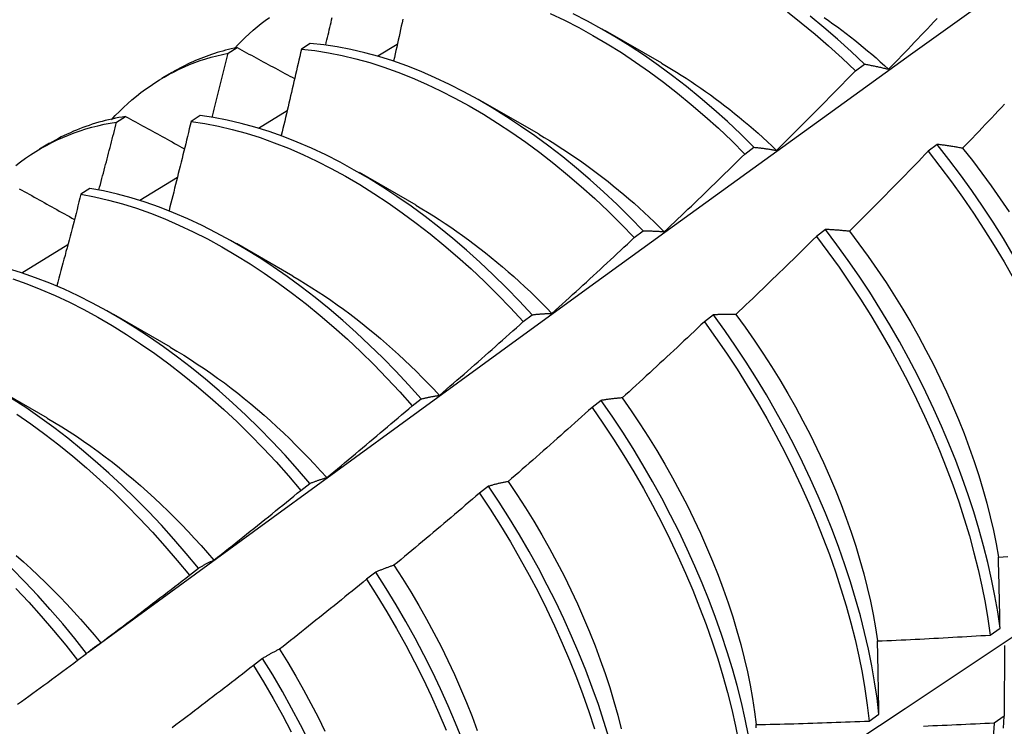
# Model space of a CAD drawing. Header units: inches. Extents: x 0 to 139, y -11 to 90.
# Tile 51 of 59: x 116.857 to 117.136, y 45.57 to 45.77. Entities that reach past the tile are written whole.
import ezdxf

# ---------------------------------------------------------------- set-up
doc = ezdxf.new("R2010")
doc.units = ezdxf.units.IN
doc.header["$LTSCALE"] = 8.352245
doc.header["$MEASUREMENT"] = 0
doc.layers.add('Visible Edges(ANSI)', color=7, linetype='Continuous', lineweight=25)

msp = doc.modelspace()

# ---------------------------------------------------------------- linework, layer by layer
at = {"layer": 'Visible Edges(ANSI)'}
for p, q in [((117.02259, 45.76709), (117.0386, 45.75787)), ((116.91582, 45.76065), (116.91837, 45.76222)), ((116.93912, 45.76339), (116.93659, 45.76174)), ((116.95821, 45.75983), (116.96375, 45.76315)), ((117.09348, 45.75565), (117.09601, 45.75755)), ((116.89721, 45.75367), (116.90002, 45.75529)), ((116.98779, 45.74699), (117.0038, 45.73778)), ((116.88426, 45.74113), (116.88681, 45.74271)), ((116.90788, 45.74294), (116.90536, 45.74128)), ((116.92443, 45.73944), (116.93256, 45.74436)), ((116.86241, 45.73358), (116.86522, 45.7352)), ((117.06218, 45.73207), (117.06471, 45.73398)), ((117.11663, 45.7348), (117.11408, 45.73286)), ((116.89083, 45.71898), (116.90147, 45.72548)), ((116.95299, 45.7269), (116.969, 45.71769)), ((116.87669, 45.72234), (116.87417, 45.72067)), ((117.03083, 45.7084), (117.03337, 45.71032)), ((117.08498, 45.71071), (117.08242, 45.70876)), ((116.85741, 45.69845), (116.87047, 45.70649)), ((116.91819, 45.70681), (116.9342, 45.69759)), ((116.88339, 45.68672), (116.8994, 45.6775)), ((116.99943, 45.68464), (117.00197, 45.68656)), ((117.05326, 45.68654), (117.05069, 45.68459)), ((116.84859, 45.66663), (116.86461, 45.65741)), ((116.96797, 45.66079), (116.97052, 45.66272)), ((117.02147, 45.66231), (117.01889, 45.66035)), ((116.93645, 45.63685), (116.939, 45.63879)), ((116.98959, 45.63801), (116.98702, 45.63605)), ((116.90487, 45.61283), (116.90743, 45.61478)), ((116.95764, 45.61366), (116.95506, 45.61169)), ((117.13166, 45.59587), (117.13443, 45.59784)), ((117.13567, 45.5929), (117.1356, 45.57287)), ((116.87322, 45.58874), (116.87578, 45.59069)), ((116.92561, 45.58926), (116.92302, 45.58728)), ((117.09735, 45.57154), (117.10013, 45.57351)), ((117.1356, 45.57287), (117.13277, 45.57094))]:
    msp.add_line(p, q, dxfattribs=at)
at = {"layer": 'Visible Edges(ANSI)', "flags": 128}
for points in [[(116.87622, 45.59106), (116.89962, 45.60815), (116.92299, 45.62521), (116.94634, 45.64223), (116.96966, 45.65922), (116.99295, 45.67616), (117.01622, 45.69306), (117.03946, 45.70992), (117.06268, 45.72673), (117.08588, 45.7435), (117.10906, 45.76022), (117.13222, 45.77689), (117.15537, 45.79352), (117.1785, 45.8101), (117.20161, 45.82662), (117.22471, 45.8431), (117.2478, 45.85952), (117.27087, 45.87588), (117.29394, 45.89219), (117.317, 45.90845)], [(116.91757, 45.76188), (116.9186, 45.76298), (116.91965, 45.76405), (116.92071, 45.7651), (116.9218, 45.76611), (116.92291, 45.7671), (116.92404, 45.76806), (116.92518, 45.76899), (116.92635, 45.76989), (116.92753, 45.77075)], [(116.94348, 45.76293), (116.94365, 45.76364), (116.94382, 45.76436), (116.94398, 45.76507), (116.94415, 45.76578), (116.94432, 45.76649), (116.94448, 45.7672), (116.94465, 45.76792), (116.94482, 45.76863), (116.94498, 45.76934), (116.94515, 45.77005), (116.94531, 45.77076)], [(116.96531, 45.77025), (116.9651, 45.76926), (116.96488, 45.76828), (116.96466, 45.76729), (116.96445, 45.76631), (116.96423, 45.76533), (116.96401, 45.76434), (116.96379, 45.76336), (116.96357, 45.76237), (116.96335, 45.76139), (116.96314, 45.7604), (116.96292, 45.75942), (116.9627, 45.75843)], [(117.00703, 45.77187), (117.01107, 45.76996), (117.01511, 45.76788), (117.01915, 45.76566), (117.02318, 45.76329), (117.0272, 45.76078), (117.03121, 45.75812), (117.0352, 45.75532), (117.03917, 45.75239), (117.0431, 45.74932), (117.047, 45.74613), (117.05087, 45.7428), (117.05469, 45.73935), (117.05846, 45.73577), (117.06218, 45.73207)], [(117.06471, 45.73398), (117.06099, 45.73767), (117.05721, 45.74124), (117.05339, 45.74468), (117.04952, 45.748), (117.04561, 45.75119), (117.04168, 45.75424), (117.03771, 45.75717), (117.03372, 45.75995), (117.02971, 45.7626), (117.02569, 45.7651), (117.02165, 45.76746), (117.01761, 45.76967), (117.01357, 45.77173)], [(117.0742, 45.77232), (117.07813, 45.76925), (117.08203, 45.76604), (117.08589, 45.7627), (117.08971, 45.75924), (117.09348, 45.75565)], [(117.09601, 45.75755), (117.09224, 45.76113), (117.08841, 45.76458), (117.08455, 45.76791), (117.08065, 45.77111)], [(117.08465, 45.77073), (117.08589, 45.76986), (117.08712, 45.76897), (117.08836, 45.76807), (117.08959, 45.76715), (117.09082, 45.76622), (117.09204, 45.76527), (117.09326, 45.76431), (117.09448, 45.76333), (117.09569, 45.76234), (117.0969, 45.76133), (117.0981, 45.76031), (117.0993, 45.75927), (117.1005, 45.75822), (117.10169, 45.75716), (117.10287, 45.75608)], [(117.10287, 45.75608), (117.10379, 45.75703), (117.10471, 45.75798), (117.10563, 45.75894), (117.10655, 45.75989), (117.10746, 45.76084), (117.10838, 45.7618), (117.10929, 45.76275), (117.11021, 45.76371), (117.11112, 45.76467), (117.11204, 45.76562), (117.11295, 45.76658), (117.11386, 45.76754), (117.11477, 45.7685), (117.11568, 45.76946), (117.11659, 45.77043)], [(116.91837, 45.76222), (116.91755, 45.76204), (116.91674, 45.76186), (116.91593, 45.76166), (116.91512, 45.76146), (116.91432, 45.76124), (116.91353, 45.76101), (116.91274, 45.76078), (116.91195, 45.76053), (116.91117, 45.76027), (116.91039, 45.76), (116.90962, 45.75973), (116.90886, 45.75944), (116.9081, 45.75914), (116.90734, 45.75883), (116.90659, 45.75851), (116.90585, 45.75818), (116.90511, 45.75785), (116.90437, 45.7575), (116.90364, 45.75714), (116.90292, 45.75677), (116.9022, 45.7564), (116.90149, 45.75601), (116.90078, 45.75561), (116.90008, 45.75521)], [(116.91837, 45.76222), (116.91904, 45.76185), (116.91972, 45.76149), (116.92039, 45.76112), (116.92107, 45.76076), (116.92175, 45.76039), (116.92242, 45.76002), (116.9231, 45.75966), (116.92378, 45.75929), (116.92446, 45.75893), (116.92514, 45.75856), (116.92581, 45.75819), (116.92649, 45.75783), (116.92717, 45.75746), (116.92785, 45.75709), (116.92853, 45.75673), (116.92921, 45.75636), (116.9299, 45.75599), (116.93058, 45.75563), (116.93126, 45.75526), (116.93194, 45.75489), (116.93263, 45.75452), (116.93331, 45.75416), (116.93399, 45.75379), (116.93468, 45.75342)], [(116.93659, 45.76174), (116.93636, 45.76072), (116.93613, 45.75971), (116.93589, 45.75869), (116.93566, 45.75767), (116.93543, 45.75665), (116.93519, 45.75564), (116.93495, 45.75462), (116.93472, 45.7536), (116.93448, 45.75258), (116.93425, 45.75156), (116.93401, 45.75054), (116.93377, 45.74953), (116.93353, 45.74851), (116.9333, 45.74749), (116.93306, 45.74647), (116.93282, 45.74545), (116.93258, 45.74443), (116.93234, 45.74341), (116.9321, 45.74239), (116.93186, 45.74138), (116.93161, 45.74036), (116.93137, 45.73934), (116.93113, 45.73832), (116.93089, 45.7373)], [(116.93659, 45.76174), (116.94039, 45.76134), (116.94423, 45.76076), (116.94811, 45.76), (116.95202, 45.75907), (116.95597, 45.75797), (116.95995, 45.7567), (116.96394, 45.75526), (116.96796, 45.75366), (116.97199, 45.7519), (116.97602, 45.74999), (116.98006, 45.74792), (116.9841, 45.74571), (116.98814, 45.74334), (116.99216, 45.74083), (116.99617, 45.73818), (117.00016, 45.73539), (117.00413, 45.73246), (117.00807, 45.7294), (117.01197, 45.72621), (117.01584, 45.72289), (117.01966, 45.71945), (117.02344, 45.71588), (117.02716, 45.7122), (117.03083, 45.7084)], [(117.03337, 45.71032), (117.0297, 45.71411), (117.02597, 45.71778), (117.02218, 45.72134), (117.01836, 45.72477), (117.01449, 45.72808), (117.01058, 45.73126), (117.00664, 45.73431), (117.00267, 45.73723), (116.99868, 45.74001), (116.99467, 45.74265), (116.99064, 45.74515), (116.98661, 45.7475), (116.98257, 45.74971), (116.97853, 45.75176), (116.97449, 45.75367), (116.97047, 45.75541), (116.96645, 45.757), (116.96246, 45.75842), (116.95848, 45.75968), (116.95454, 45.76077), (116.95062, 45.76169), (116.94674, 45.76243), (116.94291, 45.763), (116.93912, 45.76339)], [(116.88278, 45.74178), (116.8839, 45.74297), (116.88504, 45.74414), (116.88621, 45.74527), (116.88741, 45.74637), (116.88862, 45.74743), (116.88986, 45.74846), (116.89113, 45.74945), (116.89241, 45.75041), (116.89372, 45.75133), (116.89505, 45.75221), (116.8964, 45.75306), (116.89777, 45.75387), (116.89916, 45.75465), (116.90058, 45.75539), (116.90201, 45.75609), (116.90347, 45.75675), (116.90495, 45.75738), (116.90644, 45.75796), (116.90796, 45.75851), (116.90949, 45.75902), (116.91104, 45.75948), (116.91262, 45.75991), (116.91421, 45.7603), (116.91582, 45.76065)], [(116.91134, 45.74245), (116.91153, 45.74321), (116.91172, 45.74397), (116.91191, 45.74473), (116.9121, 45.74549), (116.91229, 45.74625), (116.91248, 45.747), (116.91266, 45.74776), (116.91285, 45.74852), (116.91304, 45.74928), (116.91323, 45.75004), (116.91341, 45.7508), (116.9136, 45.75155), (116.91379, 45.75231), (116.91397, 45.75307), (116.91416, 45.75383), (116.91434, 45.75459), (116.91453, 45.75534), (116.91471, 45.7561), (116.9149, 45.75686), (116.91508, 45.75762), (116.91527, 45.75838), (116.91545, 45.75913), (116.91563, 45.75989), (116.91582, 45.76065)], [(117.0386, 45.75776), (117.03999, 45.75695), (117.04138, 45.75612), (117.04277, 45.75527), (117.04416, 45.7544), (117.04554, 45.75352), (117.04692, 45.75261), (117.0483, 45.75168), (117.04968, 45.75074), (117.05106, 45.74977), (117.05243, 45.74879), (117.0538, 45.74779), (117.05516, 45.74677), (117.05652, 45.74573), (117.05787, 45.74467), (117.05922, 45.74359), (117.06057, 45.7425), (117.06191, 45.74139), (117.06325, 45.74026), (117.06457, 45.73911), (117.0659, 45.73795), (117.06722, 45.73677), (117.06853, 45.73557), (117.06983, 45.73435), (117.07113, 45.73312)], [(117.09601, 45.75755), (117.09629, 45.7575), (117.09657, 45.75745), (117.09685, 45.7574), (117.09713, 45.75734), (117.09741, 45.75729), (117.09769, 45.75724), (117.09797, 45.75718), (117.09825, 45.75712), (117.09854, 45.75707), (117.09882, 45.75701), (117.09911, 45.75695), (117.09939, 45.75689), (117.09968, 45.75682), (117.09996, 45.75676), (117.10025, 45.7567), (117.10054, 45.75663), (117.10083, 45.75657), (117.10112, 45.7565), (117.10141, 45.75643), (117.1017, 45.75637), (117.10199, 45.7563), (117.10228, 45.75623), (117.10258, 45.75615), (117.10287, 45.75608)], [(117.07113, 45.73312), (117.07207, 45.73405), (117.07301, 45.73498), (117.07395, 45.73591), (117.07489, 45.73684), (117.07582, 45.73777), (117.07676, 45.73871), (117.0777, 45.73964), (117.07863, 45.74058), (117.07956, 45.74151), (117.0805, 45.74245), (117.08143, 45.74339), (117.08236, 45.74432), (117.08329, 45.74526), (117.08422, 45.7462), (117.08515, 45.74714), (117.08608, 45.74808), (117.08701, 45.74903), (117.08794, 45.74997), (117.08886, 45.75091), (117.08979, 45.75186), (117.09071, 45.75281), (117.09164, 45.75375), (117.09256, 45.7547), (117.09348, 45.75565)], [(117.13572, 45.7462), (117.13481, 45.74523), (117.1339, 45.74427), (117.13299, 45.7433), (117.13208, 45.74234), (117.13117, 45.74138), (117.13025, 45.74041), (117.12934, 45.73945), (117.12843, 45.73849), (117.12751, 45.73753), (117.12659, 45.73657), (117.12568, 45.73561), (117.12476, 45.73466), (117.12384, 45.7337)], [(116.88681, 45.74271), (116.88584, 45.74255), (116.88487, 45.74238), (116.88391, 45.74219), (116.88296, 45.74199), (116.88201, 45.74178), (116.88107, 45.74155), (116.88014, 45.74131), (116.87921, 45.74105), (116.87829, 45.74078), (116.87738, 45.74049), (116.87647, 45.74019), (116.87557, 45.73988), (116.87467, 45.73956), (116.87379, 45.73922), (116.87291, 45.73886), (116.87203, 45.7385), (116.87116, 45.73812), (116.8703, 45.73773), (116.86945, 45.73732), (116.8686, 45.7369), (116.86777, 45.73647), (116.86693, 45.73603), (116.86611, 45.73557), (116.86529, 45.7351)], [(116.88681, 45.74271), (116.8875, 45.74233), (116.88819, 45.74195), (116.88888, 45.74157), (116.88957, 45.74119), (116.89026, 45.74081), (116.89095, 45.74043), (116.89164, 45.74005), (116.89233, 45.73967), (116.89303, 45.73929), (116.89372, 45.73891), (116.89441, 45.73853), (116.89511, 45.73815), (116.8958, 45.73776), (116.8965, 45.73738), (116.89719, 45.737), (116.89789, 45.73662), (116.89859, 45.73624), (116.89928, 45.73586), (116.89998, 45.73548), (116.90068, 45.73509), (116.90138, 45.73471), (116.90208, 45.73433), (116.90277, 45.73395), (116.90347, 45.73356)], [(117.00197, 45.68656), (116.99835, 45.69045), (116.99468, 45.69423), (116.99094, 45.69789), (116.98716, 45.70144), (116.98333, 45.70486), (116.97945, 45.70817), (116.97555, 45.71134), (116.9716, 45.71439), (116.96763, 45.7173), (116.96364, 45.72007), (116.95963, 45.72271), (116.9556, 45.7252), (116.95157, 45.72755), (116.94753, 45.72975), (116.94349, 45.7318), (116.93945, 45.7337), (116.93543, 45.73544), (116.93141, 45.73701), (116.92742, 45.73843), (116.92345, 45.73968), (116.9195, 45.74075), (116.91559, 45.74166), (116.91172, 45.74239), (116.90788, 45.74294)], [(116.85569, 45.72885), (116.85708, 45.7299), (116.85848, 45.73091), (116.85992, 45.73188), (116.86137, 45.73281), (116.86286, 45.73369), (116.86437, 45.73453), (116.8659, 45.73533), (116.86746, 45.73608), (116.86904, 45.73679), (116.87064, 45.73746), (116.87226, 45.73808), (116.87391, 45.73865), (116.87558, 45.73918), (116.87728, 45.73967), (116.87899, 45.7401), (116.88073, 45.74049), (116.88248, 45.74084), (116.88426, 45.74113)], [(116.87925, 45.72189), (116.87946, 45.72269), (116.87967, 45.72349), (116.87988, 45.7243), (116.88009, 45.7251), (116.88031, 45.7259), (116.88052, 45.7267), (116.88073, 45.7275), (116.88094, 45.72831), (116.88115, 45.72911), (116.88136, 45.72991), (116.88157, 45.73071), (116.88178, 45.73151), (116.88198, 45.73231), (116.88219, 45.73312), (116.8824, 45.73392), (116.88261, 45.73472), (116.88282, 45.73552), (116.88302, 45.73632), (116.88323, 45.73712), (116.88344, 45.73792), (116.88364, 45.73873), (116.88385, 45.73953), (116.88405, 45.74033), (116.88426, 45.74113)], [(116.90536, 45.74128), (116.90511, 45.74023), (116.90485, 45.73918), (116.90459, 45.73813), (116.90434, 45.73708), (116.90408, 45.73603), (116.90382, 45.73498), (116.90356, 45.73393), (116.90331, 45.73288), (116.90305, 45.73183), (116.90279, 45.73078), (116.90253, 45.72973), (116.90227, 45.72868), (116.90201, 45.72763), (116.90174, 45.72658), (116.90148, 45.72553), (116.90122, 45.72448), (116.90096, 45.72343), (116.90069, 45.72237), (116.90043, 45.72132), (116.90016, 45.72027), (116.8999, 45.71922), (116.89963, 45.71817), (116.89937, 45.71712), (116.8991, 45.71607)], [(116.90536, 45.74128), (116.9092, 45.74072), (116.91308, 45.73997), (116.91699, 45.73906), (116.92094, 45.73797), (116.92491, 45.73671), (116.92891, 45.73528), (116.93292, 45.73369), (116.93695, 45.73194), (116.94098, 45.73003), (116.94502, 45.72797), (116.94906, 45.72576), (116.9531, 45.7234), (116.95712, 45.72089), (116.96113, 45.71824), (116.96512, 45.71546), (116.96909, 45.71253), (116.97303, 45.70948), (116.97694, 45.70629), (116.98081, 45.70298), (116.98463, 45.69955), (116.98842, 45.69599), (116.99215, 45.69232), (116.99582, 45.68854), (116.99943, 45.68464)], [(117.0038, 45.73766), (117.00533, 45.73677), (117.00685, 45.73586), (117.00838, 45.73492), (117.0099, 45.73396), (117.01142, 45.73297), (117.01293, 45.73197), (117.01445, 45.73093), (117.01596, 45.72988), (117.01746, 45.7288), (117.01897, 45.7277), (117.02046, 45.72658), (117.02195, 45.72544), (117.02344, 45.72427), (117.02492, 45.72309), (117.0264, 45.72188), (117.02787, 45.72065), (117.02933, 45.7194), (117.03078, 45.71813), (117.03223, 45.71683), (117.03367, 45.71552), (117.0351, 45.71419), (117.03653, 45.71284), (117.03794, 45.71146), (117.03935, 45.71007)], [(117.06471, 45.73398), (117.06497, 45.73396), (117.06523, 45.73393), (117.0655, 45.73391), (117.06576, 45.73388), (117.06602, 45.73385), (117.06628, 45.73382), (117.06655, 45.73379), (117.06681, 45.73376), (117.06708, 45.73373), (117.06734, 45.73369), (117.06761, 45.73366), (117.06788, 45.73362), (117.06814, 45.73359), (117.06841, 45.73355), (117.06868, 45.73351), (117.06895, 45.73347), (117.06922, 45.73343), (117.06949, 45.73339), (117.06976, 45.73335), (117.07003, 45.7333), (117.07031, 45.73326), (117.07058, 45.73321), (117.07085, 45.73317), (117.07113, 45.73312)], [(117.12384, 45.7337), (117.12353, 45.73376), (117.12323, 45.73381), (117.12292, 45.73387), (117.12261, 45.73392), (117.12231, 45.73397), (117.122, 45.73402), (117.1217, 45.73408), (117.12139, 45.73413), (117.12109, 45.73418), (117.12079, 45.73422), (117.12049, 45.73427), (117.12019, 45.73432), (117.11989, 45.73436), (117.11959, 45.73441), (117.11929, 45.73445), (117.11899, 45.73449), (117.11869, 45.73454), (117.1184, 45.73458), (117.1181, 45.73462), (117.11781, 45.73466), (117.11751, 45.73469), (117.11722, 45.73473), (117.11693, 45.73477), (117.11663, 45.7348)], [(117.13816, 45.70348), (117.13536, 45.70814), (117.13247, 45.71275), (117.12948, 45.7173), (117.1264, 45.72178), (117.12323, 45.7262), (117.11997, 45.73054), (117.11663, 45.7348)], [(117.12384, 45.7337), (117.1266, 45.73022), (117.1293, 45.72668), (117.13193, 45.72308), (117.13449, 45.71942), (117.13697, 45.71571)], [(117.03935, 45.71007), (117.04031, 45.71098), (117.04127, 45.71189), (117.04223, 45.7128), (117.04319, 45.7137), (117.04414, 45.71462), (117.0451, 45.71553), (117.04606, 45.71644), (117.04701, 45.71735), (117.04796, 45.71826), (117.04892, 45.71918), (117.04987, 45.72009), (117.05082, 45.72101), (117.05177, 45.72193), (117.05272, 45.72285), (117.05367, 45.72376), (117.05462, 45.72468), (117.05557, 45.72561), (117.05652, 45.72653), (117.05746, 45.72745), (117.05841, 45.72837), (117.05935, 45.7293), (117.0603, 45.73022), (117.06124, 45.73115), (117.06218, 45.73207)], [(117.11408, 45.73286), (117.11316, 45.73191), (117.11224, 45.73095), (117.11131, 45.73), (117.11039, 45.72905), (117.10946, 45.7281), (117.10854, 45.72715), (117.10761, 45.7262), (117.10669, 45.72525), (117.10576, 45.7243), (117.10483, 45.72336), (117.1039, 45.72241), (117.10297, 45.72147), (117.10204, 45.72052), (117.10111, 45.71958), (117.10018, 45.71864), (117.09925, 45.7177), (117.09831, 45.71676), (117.09738, 45.71582), (117.09644, 45.71488), (117.09551, 45.71394), (117.09457, 45.713), (117.09363, 45.71207), (117.09269, 45.71113), (117.09176, 45.7102)], [(117.11408, 45.73286), (117.11741, 45.72859), (117.12066, 45.72424), (117.12383, 45.71982), (117.1269, 45.71533), (117.12988, 45.71078), (117.13277, 45.70617), (117.13556, 45.70151), (117.13825, 45.6968)], [(116.9965, 45.50195), (117.0188, 45.51652), (117.04106, 45.53112), (117.06327, 45.54575), (117.08545, 45.56041), (117.10759, 45.5751), (117.12968, 45.58982), (117.15174, 45.60457), (117.17376, 45.61935), (117.19573, 45.63415), (117.21767, 45.64898), (117.23956, 45.66383), (117.26142, 45.67871), (117.28323, 45.6936), (117.30501, 45.70852), (117.32675, 45.72346)], [(116.85671, 45.72226), (116.85742, 45.72187), (116.85812, 45.72148), (116.85883, 45.72108), (116.85953, 45.72069), (116.86024, 45.72029), (116.86095, 45.7199), (116.86165, 45.7195), (116.86236, 45.71911), (116.86307, 45.71871), (116.86378, 45.71831), (116.86449, 45.71792), (116.8652, 45.71752), (116.86591, 45.71713), (116.86662, 45.71673), (116.86733, 45.71634), (116.86804, 45.71594), (116.86876, 45.71554), (116.86947, 45.71515), (116.87018, 45.71475), (116.8709, 45.71435), (116.87161, 45.71395), (116.87233, 45.71356)], [(116.87417, 45.72067), (116.87389, 45.71959), (116.87361, 45.71851), (116.87333, 45.71743), (116.87305, 45.71635), (116.87277, 45.71527), (116.87249, 45.71419), (116.87221, 45.71311), (116.87193, 45.71203), (116.87164, 45.71095), (116.87136, 45.70987), (116.87108, 45.70879), (116.87079, 45.70771), (116.87051, 45.70663), (116.87022, 45.70555), (116.86993, 45.70447), (116.86965, 45.70339), (116.86936, 45.7023), (116.86907, 45.70122), (116.86879, 45.70014), (116.8685, 45.69906), (116.86821, 45.69798), (116.86792, 45.6969), (116.86763, 45.69582), (116.86734, 45.69474)], [(116.87417, 45.72067), (116.87805, 45.71994), (116.88196, 45.71904), (116.8859, 45.71796), (116.88987, 45.71671), (116.89387, 45.7153), (116.89788, 45.71372), (116.90191, 45.71197), (116.90594, 45.71007), (116.90998, 45.70802), (116.91402, 45.70581), (116.91806, 45.70345), (116.92208, 45.70095), (116.92609, 45.69831), (116.93008, 45.69553), (116.93405, 45.69261), (116.938, 45.68956), (116.9419, 45.68638), (116.94578, 45.68308), (116.94961, 45.67965), (116.95339, 45.6761), (116.95712, 45.67244), (116.9608, 45.66866), (116.96442, 45.66478), (116.96797, 45.66079)], [(116.97052, 45.66272), (116.96696, 45.6667), (116.96334, 45.67058), (116.95965, 45.67435), (116.95592, 45.678), (116.95213, 45.68154), (116.9483, 45.68496), (116.94442, 45.68825), (116.94051, 45.69142), (116.93657, 45.69446), (116.93259, 45.69737), (116.9286, 45.70014), (116.92459, 45.70277), (116.92056, 45.70526), (116.91653, 45.7076), (116.91249, 45.7098), (116.90845, 45.71184), (116.90441, 45.71373), (116.90039, 45.71546), (116.89638, 45.71703), (116.89238, 45.71844), (116.88841, 45.71967), (116.88447, 45.72074), (116.88056, 45.72163), (116.87669, 45.72234)], [(116.969, 45.71757), (116.97066, 45.7166), (116.97232, 45.7156), (116.97398, 45.71457), (116.97564, 45.71351), (116.97729, 45.71243), (116.97894, 45.71132), (116.98059, 45.71018), (116.98223, 45.70901), (116.98387, 45.70782), (116.9855, 45.7066), (116.98712, 45.70536), (116.98874, 45.70409), (116.99036, 45.70279), (116.99196, 45.70147), (116.99356, 45.70013), (116.99515, 45.69876), (116.99673, 45.69736), (116.9983, 45.69594), (116.99987, 45.6945), (117.00142, 45.69303), (117.00296, 45.69155), (117.0045, 45.69003), (117.00602, 45.6885), (117.00753, 45.68694)], [(117.03337, 45.71032), (117.03361, 45.71032), (117.03385, 45.71032), (117.0341, 45.71032), (117.03434, 45.71032), (117.03458, 45.71032), (117.03483, 45.71031), (117.03508, 45.71031), (117.03532, 45.7103), (117.03557, 45.7103), (117.03582, 45.71029), (117.03607, 45.71028), (117.03631, 45.71027), (117.03656, 45.71026), (117.03681, 45.71025), (117.03706, 45.71023), (117.03732, 45.71022), (117.03757, 45.71021), (117.03782, 45.71019), (117.03807, 45.71017), (117.03833, 45.71015), (117.03858, 45.71014), (117.03884, 45.71012), (117.03909, 45.71009), (117.03935, 45.71007)], [(117.08242, 45.70876), (117.08148, 45.70783), (117.08054, 45.7069), (117.07959, 45.70597), (117.07865, 45.70504), (117.0777, 45.70411), (117.07676, 45.70318), (117.07581, 45.70225), (117.07487, 45.70133), (117.07392, 45.7004), (117.07297, 45.69948), (117.07202, 45.69856), (117.07107, 45.69763), (117.07012, 45.69671), (117.06917, 45.69579), (117.06821, 45.69487), (117.06726, 45.69395), (117.06631, 45.69303), (117.06535, 45.69212), (117.0644, 45.6912), (117.06344, 45.69029), (117.06248, 45.68937), (117.06153, 45.68846), (117.06057, 45.68755), (117.05961, 45.68663)], [(117.08242, 45.70876), (117.08568, 45.70442), (117.08885, 45.7), (117.09193, 45.69551), (117.09492, 45.69096), (117.09781, 45.68636), (117.10061, 45.6817), (117.1033, 45.67699), (117.1059, 45.67225), (117.10839, 45.66747), (117.11077, 45.66267), (117.11305, 45.65785), (117.11521, 45.653), (117.11726, 45.64815), (117.11919, 45.6433), (117.12101, 45.63845), (117.12271, 45.6336), (117.12428, 45.62877), (117.12573, 45.62397), (117.12705, 45.61918), (117.12824, 45.61443), (117.1293, 45.60972), (117.13022, 45.60505), (117.13101, 45.60043), (117.13166, 45.59587)], [(117.09176, 45.7102), (117.09146, 45.71023), (117.09117, 45.71026), (117.09089, 45.71029), (117.0906, 45.71032), (117.09031, 45.71035), (117.09002, 45.71037), (117.08974, 45.7104), (117.08945, 45.71043), (117.08917, 45.71045), (117.08888, 45.71048), (117.0886, 45.7105), (117.08832, 45.71052), (117.08803, 45.71054), (117.08775, 45.71056), (117.08747, 45.71058), (117.08719, 45.7106), (117.08691, 45.71061), (117.08664, 45.71063), (117.08636, 45.71065), (117.08608, 45.71066), (117.08581, 45.71067), (117.08553, 45.71069), (117.08526, 45.7107), (117.08498, 45.71071)], [(117.13443, 45.59784), (117.13377, 45.60241), (117.13297, 45.60703), (117.13204, 45.6117), (117.13097, 45.61641), (117.12976, 45.62117), (117.12843, 45.62595), (117.12698, 45.63076), (117.12539, 45.63559), (117.12369, 45.64044), (117.12186, 45.64529), (117.11992, 45.65015), (117.11786, 45.655), (117.11569, 45.65984), (117.11341, 45.66466), (117.11101, 45.66946), (117.10852, 45.67424), (117.10591, 45.67898), (117.10321, 45.68368), (117.10041, 45.68833), (117.09751, 45.69293), (117.09451, 45.69748), (117.09142, 45.70196), (117.08825, 45.70637), (117.08498, 45.71071)], [(117.09176, 45.7102), (117.09446, 45.70666), (117.09709, 45.70306), (117.09965, 45.6994), (117.10214, 45.6957), (117.10455, 45.69195), (117.10689, 45.68816), (117.10915, 45.68433), (117.11133, 45.68047), (117.11343, 45.67658), (117.11545, 45.67266), (117.11738, 45.66873), (117.11923, 45.66479), (117.12099, 45.66083), (117.12266, 45.65687), (117.12423, 45.65291), (117.12571, 45.64895), (117.1271, 45.645), (117.12839, 45.64106), (117.12958, 45.63714), (117.13066, 45.63324), (117.13165, 45.62937), (117.13253, 45.62552), (117.13331, 45.62172), (117.13397, 45.61795)], [(117.00753, 45.68694), (117.00851, 45.68783), (117.00949, 45.68871), (117.01047, 45.6896), (117.01144, 45.69048), (117.01242, 45.69137), (117.0134, 45.69226), (117.01437, 45.69315), (117.01535, 45.69404), (117.01632, 45.69493), (117.01729, 45.69582), (117.01826, 45.69671), (117.01924, 45.69761), (117.02021, 45.6985), (117.02118, 45.6994), (117.02215, 45.7003), (117.02311, 45.70119), (117.02408, 45.70209), (117.02505, 45.70299), (117.02601, 45.70389), (117.02698, 45.70479), (117.02794, 45.70569), (117.02891, 45.70659), (117.02987, 45.7075), (117.03083, 45.7084)], [(116.939, 45.63879), (116.93551, 45.64286), (116.93195, 45.64683), (116.92832, 45.6507), (116.92463, 45.65446), (116.92089, 45.65811), (116.9171, 45.66164), (116.91326, 45.66505), (116.90939, 45.66834), (116.90547, 45.6715), (116.90153, 45.67454), (116.89755, 45.67744), (116.89356, 45.68021), (116.88955, 45.68284), (116.88552, 45.68532), (116.88149, 45.68766), (116.87745, 45.68985), (116.87341, 45.69189), (116.86937, 45.69377), (116.86535, 45.69549), (116.86134, 45.69705), (116.85735, 45.69844), (116.85338, 45.69966)], [(116.93419, 45.69748), (116.93599, 45.69643), (116.93779, 45.69534), (116.93959, 45.69422), (116.94138, 45.69307), (116.94317, 45.69188), (116.94495, 45.69066), (116.94673, 45.68941), (116.9485, 45.68813), (116.95027, 45.68682), (116.95203, 45.68548), (116.95378, 45.68411), (116.95553, 45.68271), (116.95726, 45.68128), (116.95899, 45.67982), (116.96071, 45.67834), (116.96242, 45.67682), (116.96412, 45.67528), (116.9658, 45.67371), (116.96748, 45.67211), (116.96914, 45.67049), (116.97079, 45.66884), (116.97243, 45.66716), (116.97405, 45.66546), (116.97566, 45.66373)], [(116.85484, 45.69672), (116.85883, 45.69531), (116.86284, 45.69374), (116.86687, 45.69201), (116.8709, 45.69012), (116.87494, 45.68807), (116.87898, 45.68587), (116.88302, 45.68351), (116.88704, 45.68102), (116.89105, 45.67838), (116.89505, 45.6756), (116.89902, 45.67269), (116.90296, 45.66964), (116.90687, 45.66647), (116.91074, 45.66317), (116.91458, 45.65975), (116.91836, 45.65621), (116.9221, 45.65255), (116.92578, 45.64879), (116.92941, 45.64491), (116.93296, 45.64093), (116.93645, 45.63685)], [(117.00197, 45.68656), (117.0022, 45.68659), (117.00242, 45.68662), (117.00265, 45.68664), (117.00287, 45.68667), (117.0031, 45.68669), (117.00333, 45.68671), (117.00356, 45.68673), (117.00378, 45.68676), (117.00401, 45.68677), (117.00424, 45.68679), (117.00447, 45.68681), (117.00471, 45.68683), (117.00494, 45.68684), (117.00517, 45.68686), (117.0054, 45.68687), (117.00564, 45.68688), (117.00587, 45.68689), (117.00611, 45.6869), (117.00634, 45.68691), (117.00658, 45.68692), (117.00681, 45.68693), (117.00705, 45.68693), (117.00729, 45.68694), (117.00753, 45.68694)], [(117.05961, 45.68663), (117.05934, 45.68664), (117.05906, 45.68665), (117.05879, 45.68665), (117.05852, 45.68666), (117.05825, 45.68666), (117.05798, 45.68666), (117.05771, 45.68666), (117.05745, 45.68666), (117.05718, 45.68666), (117.05691, 45.68666), (117.05665, 45.68666), (117.05638, 45.68666), (117.05612, 45.68665), (117.05586, 45.68665), (117.05559, 45.68664), (117.05533, 45.68663), (117.05507, 45.68663), (117.05481, 45.68662), (117.05455, 45.68661), (117.05429, 45.68659), (117.05403, 45.68658), (117.05377, 45.68657), (117.05352, 45.68656), (117.05326, 45.68654)], [(117.10013, 45.57351), (117.09959, 45.57802), (117.09892, 45.58259), (117.09811, 45.58721), (117.09716, 45.59189), (117.09608, 45.59661), (117.09487, 45.60136), (117.09354, 45.60615), (117.09207, 45.61096), (117.09049, 45.61579), (117.08878, 45.62064), (117.08695, 45.62549), (117.085, 45.63035), (117.08294, 45.6352), (117.08076, 45.64004), (117.07847, 45.64486), (117.07608, 45.64966), (117.07358, 45.65443), (117.07097, 45.65917), (117.06826, 45.66387), (117.06545, 45.66852), (117.06255, 45.67312), (117.05954, 45.67766), (117.05645, 45.68213), (117.05326, 45.68654)], [(117.05961, 45.68663), (117.06224, 45.68304), (117.06481, 45.67938), (117.0673, 45.67568), (117.06972, 45.67193), (117.07206, 45.66814), (117.07432, 45.66431), (117.0765, 45.66045), (117.0786, 45.65656), (117.08062, 45.65265), (117.08255, 45.64872), (117.0844, 45.64477), (117.08615, 45.64082), (117.08782, 45.63686), (117.0894, 45.63289), (117.09088, 45.62894), (117.09226, 45.62498), (117.09355, 45.62105), (117.09474, 45.61712), (117.09583, 45.61322), (117.09682, 45.60935), (117.09771, 45.60551), (117.09849, 45.6017), (117.09916, 45.59793), (117.09972, 45.5942)], [(116.97566, 45.66373), (116.97666, 45.66459), (116.97766, 45.66546), (116.97866, 45.66632), (116.97965, 45.66718), (116.98065, 45.66805), (116.98164, 45.66891), (116.98264, 45.66978), (116.98363, 45.67064), (116.98463, 45.67151), (116.98562, 45.67238), (116.98661, 45.67325), (116.9876, 45.67412), (116.98859, 45.67499), (116.98958, 45.67586), (116.99057, 45.67674), (116.99156, 45.67761), (116.99254, 45.67849), (116.99353, 45.67936), (116.99452, 45.68024), (116.9955, 45.68112), (116.99648, 45.682), (116.99747, 45.68288), (116.99845, 45.68376), (116.99943, 45.68464)], [(117.05069, 45.68459), (117.04973, 45.68368), (117.04877, 45.68277), (117.04781, 45.68186), (117.04684, 45.68095), (117.04588, 45.68005), (117.04491, 45.67914), (117.04394, 45.67824), (117.04298, 45.67734), (117.04201, 45.67644), (117.04104, 45.67554), (117.04007, 45.67464), (117.0391, 45.67374), (117.03813, 45.67284), (117.03716, 45.67194), (117.03618, 45.67104), (117.03521, 45.67015), (117.03424, 45.66925), (117.03326, 45.66836), (117.03229, 45.66747), (117.03131, 45.66657), (117.03033, 45.66568), (117.02936, 45.66479), (117.02838, 45.6639), (117.0274, 45.66301)], [(117.05069, 45.68459), (117.05387, 45.68017), (117.05696, 45.67569), (117.05996, 45.67115), (117.06286, 45.66654), (117.06566, 45.66189), (117.06836, 45.65719), (117.07096, 45.65245), (117.07345, 45.64767), (117.07584, 45.64287), (117.07812, 45.63805), (117.08029, 45.63321), (117.08234, 45.62836), (117.08428, 45.6235), (117.0861, 45.61865), (117.0878, 45.6138), (117.08938, 45.60897), (117.09083, 45.60416), (117.09216, 45.59938), (117.09336, 45.59462), (117.09443, 45.58991), (117.09536, 45.58524), (117.09616, 45.58062), (117.09683, 45.57605), (117.09735, 45.57154)], [(116.89939, 45.6774), (116.90133, 45.67626), (116.90326, 45.67509), (116.90519, 45.67387), (116.90712, 45.67262), (116.90904, 45.67133), (116.91096, 45.67001), (116.91287, 45.66864), (116.91477, 45.66725), (116.91666, 45.66581), (116.91855, 45.66435), (116.92043, 45.66285), (116.9223, 45.66131), (116.92416, 45.65974), (116.92601, 45.65814), (116.92785, 45.65651), (116.92967, 45.65485), (116.93148, 45.65315), (116.93328, 45.65142), (116.93506, 45.64967), (116.93683, 45.64788), (116.93859, 45.64607), (116.94032, 45.64422), (116.94204, 45.64235), (116.94375, 45.64045)], [(116.90743, 45.61478), (116.904, 45.61894), (116.9005, 45.623), (116.89693, 45.62696), (116.8933, 45.63082), (116.88961, 45.63457), (116.88586, 45.63821), (116.88207, 45.64174), (116.87823, 45.64514), (116.87435, 45.64843), (116.87044, 45.65159), (116.86649, 45.65462), (116.86252, 45.65752), (116.85852, 45.66028), (116.85451, 45.6629)], [(116.97052, 45.66272), (116.97072, 45.66277), (116.97093, 45.66282), (116.97114, 45.66288), (116.97135, 45.66293), (116.97156, 45.66298), (116.97177, 45.66303), (116.97198, 45.66308), (116.97219, 45.66312), (116.97241, 45.66317), (116.97262, 45.66321), (116.97283, 45.66326), (116.97305, 45.6633), (116.97326, 45.66334), (116.97348, 45.66338), (116.97369, 45.66342), (116.97391, 45.66346), (116.97413, 45.6635), (116.97434, 45.66354), (116.97456, 45.66357), (116.97478, 45.66361), (116.975, 45.66364), (116.97522, 45.66367), (116.97544, 45.6637), (116.97566, 45.66373)], [(117.0274, 45.66301), (117.02714, 45.663), (117.02689, 45.66298), (117.02664, 45.66296), (117.02638, 45.66294), (117.02613, 45.66291), (117.02588, 45.66289), (117.02563, 45.66287), (117.02538, 45.66284), (117.02513, 45.66282), (117.02488, 45.66279), (117.02463, 45.66276), (117.02438, 45.66273), (117.02414, 45.6627), (117.02389, 45.66267), (117.02364, 45.66264), (117.0234, 45.66261), (117.02315, 45.66257), (117.02291, 45.66254), (117.02267, 45.6625), (117.02243, 45.66246), (117.02219, 45.66243), (117.02194, 45.66239), (117.0217, 45.66235), (117.02147, 45.66231)], [(117.06324, 45.5674), (117.06229, 45.57208), (117.0612, 45.5768), (117.05998, 45.58156), (117.05864, 45.58635), (117.05717, 45.59116), (117.05558, 45.596), (117.05387, 45.60084), (117.05203, 45.60569), (117.05008, 45.61055), (117.04802, 45.6154), (117.04584, 45.62024), (117.04355, 45.62506), (117.04115, 45.62986), (117.03864, 45.63463), (117.03603, 45.63936), (117.03331, 45.64406), (117.0305, 45.6487), (117.02758, 45.6533), (117.02457, 45.65784), (117.02147, 45.66231)], [(117.0274, 45.66301), (117.02997, 45.65936), (117.03246, 45.65566), (117.03488, 45.65191), (117.03723, 45.64812), (117.03949, 45.6443), (117.04167, 45.64044), (117.04377, 45.63655), (117.04579, 45.63264), (117.04772, 45.62871), (117.04957, 45.62476), (117.05132, 45.62081), (117.05299, 45.61684), (117.05456, 45.61288), (117.05604, 45.60892), (117.05743, 45.60497), (117.05872, 45.60103), (117.05991, 45.59711), (117.061, 45.59321), (117.062, 45.58933), (117.06288, 45.58549), (117.06367, 45.58168), (117.06434, 45.57791), (117.06491, 45.57418), (117.06537, 45.57051)], [(116.85601, 45.65845), (116.86001, 45.65568), (116.86398, 45.65277), (116.86792, 45.64973), (116.87184, 45.64656), (116.87571, 45.64327), (116.87955, 45.63985), (116.88334, 45.63632), (116.88708, 45.63267), (116.89076, 45.62891), (116.89439, 45.62504), (116.89795, 45.62107), (116.90145, 45.617), (116.90487, 45.61283)], [(116.94375, 45.64045), (116.94477, 45.64128), (116.94578, 45.64212), (116.9468, 45.64296), (116.94781, 45.6438), (116.94883, 45.64464), (116.94984, 45.64548), (116.95086, 45.64632), (116.95187, 45.64717), (116.95288, 45.64801), (116.95389, 45.64886), (116.9549, 45.6497), (116.95591, 45.65055), (116.95692, 45.6514), (116.95793, 45.65225), (116.95894, 45.6531), (116.95994, 45.65395), (116.96095, 45.6548), (116.96196, 45.65565), (116.96296, 45.6565), (116.96396, 45.65736), (116.96497, 45.65821), (116.96597, 45.65907), (116.96697, 45.65993), (116.96797, 45.66079)], [(117.01889, 45.66035), (117.01791, 45.65946), (117.01693, 45.65858), (117.01594, 45.65769), (117.01496, 45.65681), (117.01398, 45.65593), (117.01299, 45.65505), (117.012, 45.65417), (117.01102, 45.65329), (117.01003, 45.65241), (117.00904, 45.65153), (117.00805, 45.65066), (117.00706, 45.64978), (117.00607, 45.6489), (117.00508, 45.64803), (117.00409, 45.64716), (117.00309, 45.64629), (117.0021, 45.64541), (117.00111, 45.64454), (117.00011, 45.64368), (116.99911, 45.64281), (116.99812, 45.64194), (116.99712, 45.64107), (116.99612, 45.64021), (116.99512, 45.63934)], [(117.01889, 45.66035), (117.02199, 45.65587), (117.025, 45.65133), (117.0279, 45.64673), (117.03071, 45.64208), (117.03342, 45.63738), (117.03602, 45.63264), (117.03852, 45.62787), (117.04091, 45.62307), (117.04319, 45.61825), (117.04536, 45.61341), (117.04742, 45.60856), (117.04936, 45.6037), (117.05119, 45.59885), (117.05289, 45.594), (117.05448, 45.58917), (117.05593, 45.58436), (117.05727, 45.57957), (117.05848, 45.57482), (117.05955, 45.5701), (117.0605, 45.56542)], [(116.86459, 45.65732), (116.86667, 45.6561), (116.86873, 45.65483), (116.8708, 45.65352), (116.87286, 45.65217), (116.87491, 45.65078), (116.87696, 45.64934), (116.879, 45.64787), (116.88103, 45.64635), (116.88306, 45.64479), (116.88507, 45.6432), (116.88708, 45.64156), (116.88907, 45.63989), (116.89105, 45.63818), (116.89301, 45.63643), (116.89497, 45.63465), (116.89691, 45.63283), (116.89883, 45.63098), (116.90073, 45.62909), (116.90262, 45.62717), (116.90449, 45.62522), (116.90635, 45.62323), (116.90818, 45.62122), (116.90999, 45.61917), (116.91178, 45.61709)], [(116.939, 45.63879), (116.93919, 45.63887), (116.93939, 45.63895), (116.93958, 45.63903), (116.93977, 45.63911), (116.93996, 45.63918), (116.94016, 45.63926), (116.94035, 45.63933), (116.94055, 45.63941), (116.94074, 45.63948), (116.94094, 45.63955), (116.94114, 45.63962), (116.94133, 45.63969), (116.94153, 45.63976), (116.94173, 45.63983), (116.94193, 45.6399), (116.94213, 45.63996), (116.94233, 45.64003), (116.94253, 45.64009), (116.94273, 45.64015), (116.94293, 45.64021), (116.94314, 45.64027), (116.94334, 45.64033), (116.94354, 45.64039), (116.94375, 45.64045)], [(116.99512, 45.63934), (116.99489, 45.6393), (116.99465, 45.63925), (116.99441, 45.63921), (116.99418, 45.63916), (116.99394, 45.63911), (116.99371, 45.63906), (116.99347, 45.63901), (116.99324, 45.63896), (116.993, 45.63891), (116.99277, 45.63886), (116.99254, 45.6388), (116.99231, 45.63875), (116.99208, 45.63869), (116.99185, 45.63864), (116.99162, 45.63858), (116.99139, 45.63852), (116.99117, 45.63846), (116.99094, 45.6384), (116.99071, 45.63834), (116.99049, 45.63827), (116.99026, 45.63821), (116.99004, 45.63815), (116.98982, 45.63808), (116.98959, 45.63801)], [(116.99512, 45.63934), (116.99762, 45.63564), (117.00005, 45.6319), (117.00239, 45.62811), (117.00466, 45.62428), (117.00684, 45.62042), (117.00895, 45.61654), (117.01096, 45.61262), (117.01289, 45.60869), (117.01474, 45.60475), (117.01649, 45.60079), (117.01816, 45.59683), (117.01973, 45.59287), (117.02121, 45.58891), (117.0226, 45.58496), (117.02389, 45.58102), (117.02508, 45.5771), (117.02617, 45.5732), (117.02717, 45.56932)], [(116.91178, 45.61709), (116.91282, 45.6179), (116.91385, 45.61872), (116.91489, 45.61953), (116.91592, 45.62035), (116.91696, 45.62116), (116.91799, 45.62198), (116.91902, 45.6228), (116.92005, 45.62362), (116.92108, 45.62444), (116.92211, 45.62526), (116.92314, 45.62608), (116.92417, 45.6269), (116.9252, 45.62773), (116.92622, 45.62855), (116.92725, 45.62938), (116.92828, 45.6302), (116.9293, 45.63103), (116.93033, 45.63186), (116.93135, 45.63269), (116.93237, 45.63352), (116.93339, 45.63435), (116.93441, 45.63518), (116.93543, 45.63601), (116.93645, 45.63685)], [(116.98702, 45.63605), (116.98601, 45.63519), (116.98501, 45.63432), (116.98401, 45.63346), (116.98301, 45.63261), (116.982, 45.63175), (116.981, 45.63089), (116.97999, 45.63003), (116.97898, 45.62918), (116.97798, 45.62833), (116.97697, 45.62747), (116.97596, 45.62662), (116.97495, 45.62577), (116.97394, 45.62492), (116.97293, 45.62407), (116.97192, 45.62322), (116.9709, 45.62237), (116.96989, 45.62152), (116.96888, 45.62068), (116.96786, 45.61983), (116.96685, 45.61899), (116.96583, 45.61815), (116.96482, 45.6173), (116.9638, 45.61646), (116.96278, 45.61562)], [(116.98702, 45.63605), (116.99003, 45.63151), (116.99295, 45.62691), (116.99576, 45.62227), (116.99848, 45.61757), (117.00109, 45.61284), (117.00359, 45.60807), (117.00599, 45.60327), (117.00827, 45.59845), (117.01045, 45.59361), (117.01251, 45.58876), (117.01445, 45.5839), (117.01628, 45.57905), (117.01799, 45.57421), (117.01958, 45.56937)], [(117.02375, 45.56655), (117.02227, 45.57136), (117.02068, 45.5762), (117.01896, 45.58104), (117.01712, 45.5859), (117.01517, 45.59075), (117.0131, 45.5956), (117.01091, 45.60044), (117.00862, 45.60526), (117.00621, 45.61005), (117.0037, 45.61482), (117.00109, 45.61955), (116.99836, 45.62425), (116.99554, 45.62889), (116.99262, 45.63348), (116.98959, 45.63801)], [(116.85583, 45.61844), (116.85793, 45.61659), (116.86001, 45.61469), (116.86208, 45.61276), (116.86412, 45.61078), (116.86615, 45.60877), (116.86816, 45.60672), (116.87016, 45.60463), (116.87212, 45.6025), (116.87407, 45.60035), (116.87599, 45.59815), (116.87789, 45.59592), (116.87976, 45.59366)], [(116.90743, 45.61478), (116.9076, 45.61488), (116.90778, 45.61499), (116.90795, 45.6151), (116.90813, 45.6152), (116.90831, 45.61531), (116.90849, 45.61541), (116.90866, 45.61551), (116.90884, 45.61562), (116.90902, 45.61572), (116.9092, 45.61582), (116.90938, 45.61591), (116.90956, 45.61601), (116.90975, 45.61611), (116.90993, 45.6162), (116.91011, 45.6163), (116.91029, 45.61639), (116.91048, 45.61648), (116.91066, 45.61657), (116.91085, 45.61666), (116.91103, 45.61675), (116.91122, 45.61684), (116.91141, 45.61692), (116.91159, 45.61701), (116.91178, 45.61709)], [(117.13397, 45.61795), (117.1353, 45.61803), (117.13663, 45.61812)], [(117.13443, 45.59784), (117.13441, 45.59869), (117.13439, 45.59954), (117.13438, 45.60038), (117.13436, 45.60123), (117.13434, 45.60207), (117.13432, 45.60292), (117.1343, 45.60376), (117.13429, 45.6046), (117.13427, 45.60544), (117.13425, 45.60628), (117.13423, 45.60712), (117.13421, 45.60796), (117.13419, 45.6088), (117.13417, 45.60964), (117.13415, 45.61047), (117.13413, 45.61131), (117.13411, 45.61214), (117.13409, 45.61297), (117.13407, 45.6138), (117.13405, 45.61464), (117.13403, 45.61547), (117.13401, 45.61629), (117.13399, 45.61712), (117.13397, 45.61795)], [(116.87578, 45.59069), (116.87243, 45.59493), (116.86899, 45.59908), (116.86549, 45.60313), (116.86191, 45.60709), (116.85828, 45.61094), (116.85458, 45.61469)], [(116.96278, 45.61562), (116.96256, 45.61555), (116.96234, 45.61548), (116.96212, 45.61541), (116.9619, 45.61534), (116.96168, 45.61526), (116.96146, 45.61519), (116.96124, 45.61511), (116.96103, 45.61503), (116.96081, 45.61495), (116.96059, 45.61488), (116.96038, 45.61479), (116.96017, 45.61471), (116.95995, 45.61463), (116.95974, 45.61455), (116.95953, 45.61446), (116.95931, 45.61438), (116.9591, 45.61429), (116.95889, 45.61421), (116.95868, 45.61412), (116.95847, 45.61403), (116.95827, 45.61394), (116.95806, 45.61385), (116.95785, 45.61375), (116.95764, 45.61366)], [(116.96278, 45.61562), (116.96521, 45.61188), (116.96756, 45.60809), (116.96983, 45.60427), (116.97202, 45.60041), (116.97412, 45.59652), (116.97614, 45.59261), (116.97807, 45.58868), (116.97991, 45.58474), (116.98167, 45.58078), (116.98333, 45.57682), (116.98491, 45.57286), (116.98639, 45.5689)], [(116.87976, 45.59366), (116.88082, 45.59445), (116.88187, 45.59524), (116.88292, 45.59603), (116.88397, 45.59682), (116.88503, 45.59761), (116.88608, 45.5984), (116.88713, 45.5992), (116.88818, 45.59999), (116.88923, 45.60079), (116.89027, 45.60158), (116.89132, 45.60238), (116.89237, 45.60318), (116.89341, 45.60398), (116.89446, 45.60478), (116.8955, 45.60558), (116.89655, 45.60638), (116.89759, 45.60718), (116.89863, 45.60799), (116.89967, 45.60879), (116.90072, 45.6096), (116.90176, 45.61041), (116.9028, 45.61121), (116.90383, 45.61202), (116.90487, 45.61283)], [(116.95506, 45.61169), (116.95404, 45.61085), (116.95302, 45.61002), (116.95199, 45.60918), (116.95097, 45.60835), (116.94995, 45.60751), (116.94892, 45.60668), (116.9479, 45.60585), (116.94687, 45.60502), (116.94585, 45.60419), (116.94482, 45.60336), (116.94379, 45.60253), (116.94276, 45.60171), (116.94173, 45.60088), (116.9407, 45.60005), (116.93967, 45.59923), (116.93864, 45.59841), (116.93761, 45.59759), (116.93658, 45.59676), (116.93555, 45.59594), (116.93451, 45.59513), (116.93348, 45.59431), (116.93244, 45.59349), (116.93141, 45.59267), (116.93037, 45.59186)], [(116.95506, 45.61169), (116.95799, 45.6071), (116.96081, 45.60245), (116.96353, 45.59776), (116.96615, 45.59303), (116.96866, 45.58826), (116.97106, 45.58346), (116.97335, 45.57864), (116.97553, 45.57381), (116.9776, 45.56896)], [(116.98221, 45.5661), (116.98026, 45.57095), (116.97818, 45.5758), (116.97599, 45.58064), (116.97369, 45.58545), (116.97128, 45.59025), (116.96877, 45.59501), (116.96614, 45.59974), (116.96341, 45.60443), (116.96058, 45.60907), (116.95764, 45.61366)], [(116.85574, 45.60903), (116.85937, 45.60517), (116.86294, 45.60121), (116.86644, 45.59714), (116.86987, 45.59299), (116.87322, 45.58874)], [(117.09972, 45.5942), (117.10106, 45.59426), (117.10239, 45.59432), (117.10372, 45.59438), (117.10505, 45.59444), (117.10638, 45.5945), (117.10771, 45.59457), (117.10904, 45.59463), (117.11038, 45.5947), (117.11171, 45.59476), (117.11304, 45.59483), (117.11437, 45.5949), (117.1157, 45.59497), (117.11703, 45.59504), (117.11836, 45.59511), (117.11969, 45.59518), (117.12102, 45.59525), (117.12235, 45.59533), (117.12368, 45.5954), (117.12501, 45.59548), (117.12634, 45.59555), (117.12767, 45.59563), (117.129, 45.59571), (117.13033, 45.59579), (117.13166, 45.59587)], [(117.10013, 45.57351), (117.10011, 45.57438), (117.1001, 45.57525), (117.10008, 45.57612), (117.10007, 45.57699), (117.10005, 45.57786), (117.10004, 45.57873), (117.10002, 45.5796), (117.1, 45.58047), (117.09999, 45.58133), (117.09997, 45.5822), (117.09995, 45.58306), (117.09994, 45.58392), (117.09992, 45.58478), (117.0999, 45.58565), (117.09989, 45.58651), (117.09987, 45.58737), (117.09985, 45.58822), (117.09983, 45.58908), (117.09982, 45.58994), (117.0998, 45.59079), (117.09978, 45.59165), (117.09976, 45.5925), (117.09974, 45.59335), (117.09972, 45.5942)], [(116.87578, 45.59069), (116.87594, 45.59083), (116.8761, 45.59096), (116.87626, 45.5911), (116.87643, 45.59123), (116.87659, 45.59136), (116.87675, 45.59149), (116.87691, 45.59162), (116.87708, 45.59175), (116.87724, 45.59188), (116.8774, 45.59201), (116.87757, 45.59213), (116.87773, 45.59226), (116.8779, 45.59238), (116.87807, 45.5925), (116.87823, 45.59262), (116.8784, 45.59274), (116.87857, 45.59286), (116.87874, 45.59298), (116.87891, 45.5931), (116.87908, 45.59321), (116.87925, 45.59333), (116.87942, 45.59344), (116.87959, 45.59355), (116.87976, 45.59366)], [(116.93037, 45.59186), (116.93016, 45.59176), (116.92996, 45.59166), (116.92975, 45.59156), (116.92955, 45.59147), (116.92935, 45.59136), (116.92914, 45.59126), (116.92894, 45.59116), (116.92874, 45.59106), (116.92854, 45.59095), (116.92834, 45.59084), (116.92814, 45.59074), (116.92794, 45.59063), (116.92775, 45.59052), (116.92755, 45.59041), (116.92735, 45.5903), (116.92716, 45.59019), (116.92696, 45.59008), (116.92677, 45.58996), (116.92657, 45.58985), (116.92638, 45.58973), (116.92619, 45.58961), (116.92599, 45.58949), (116.9258, 45.58938), (116.92561, 45.58926)], [(116.93037, 45.59186), (116.93272, 45.58807), (116.935, 45.58425), (116.93719, 45.58039), (116.93929, 45.57651), (116.94131, 45.5726), (116.94325, 45.56867)], [(116.85624, 45.5763), (116.85731, 45.57707), (116.85837, 45.57784), (116.85944, 45.57861), (116.8605, 45.57939), (116.86157, 45.58016), (116.86263, 45.58094), (116.86369, 45.58171), (116.86476, 45.58249), (116.86582, 45.58327), (116.86688, 45.58405), (116.86794, 45.58483), (116.86899, 45.58561), (116.87005, 45.58639), (116.87111, 45.58717), (116.87217, 45.58796), (116.87322, 45.58874)], [(116.93877, 45.56565), (116.93635, 45.57044), (116.93383, 45.57521), (116.9312, 45.57993), (116.92846, 45.58462), (116.92561, 45.58926)], [(116.92302, 45.58728), (116.92198, 45.58647), (116.92094, 45.58566), (116.9199, 45.58485), (116.91886, 45.58404), (116.91782, 45.58323), (116.91677, 45.58242), (116.91573, 45.58162), (116.91468, 45.58081), (116.91364, 45.58001), (116.91259, 45.5792), (116.91155, 45.5784), (116.9105, 45.5776), (116.90945, 45.5768), (116.9084, 45.576), (116.90736, 45.5752), (116.90631, 45.5744), (116.90526, 45.5736), (116.9042, 45.57281), (116.90315, 45.57201), (116.9021, 45.57122), (116.90105, 45.57043), (116.89999, 45.56963)], [(116.92302, 45.58728), (116.92586, 45.58264), (116.92859, 45.57795), (116.93121, 45.57322), (116.93373, 45.56846)], [(117.1354, 45.56956), (117.1356, 45.57287)], [(117.06537, 45.57051), (117.06671, 45.57054), (117.06804, 45.57057), (117.06937, 45.57061), (117.07071, 45.57064), (117.07204, 45.57068), (117.07337, 45.57071), (117.0747, 45.57075), (117.07604, 45.57079), (117.07737, 45.57083), (117.0787, 45.57087), (117.08003, 45.57091), (117.08137, 45.57096), (117.0827, 45.571), (117.08403, 45.57104), (117.08536, 45.57109), (117.08669, 45.57114), (117.08803, 45.57118), (117.08936, 45.57123), (117.09069, 45.57128), (117.09202, 45.57133), (117.09335, 45.57138), (117.09469, 45.57144), (117.09602, 45.57149), (117.09735, 45.57154)], [(117.06539, 45.56963), (117.06537, 45.57051)], [(117.13277, 45.57094), (117.13144, 45.57087), (117.1301, 45.5708), (117.12876, 45.57074), (117.12743, 45.57067), (117.12609, 45.57061), (117.12475, 45.57054), (117.12342, 45.57048), (117.12208, 45.57042), (117.12075, 45.57036), (117.11941, 45.5703), (117.11807, 45.57024), (117.11673, 45.57018), (117.1154, 45.57013), (117.11406, 45.57007), (117.11272, 45.57002)], [(117.13277, 45.57094), (117.13251, 45.56691)]]:
    msp.add_lwpolyline(points, dxfattribs=at)

doc.saveas('drawing.dxf')
